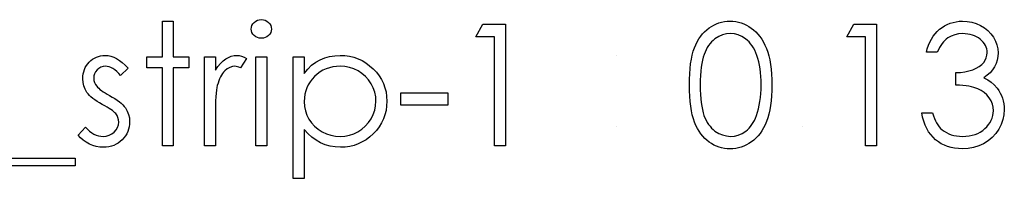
# Model space of a CAD drawing. Header units: inches. Extents: x 0.1 to 87.3, y 0.1 to 33.9.
# Tile 153 of 174: x 55.158 to 56.17, y 23.122 to 23.285. Entities that reach past the tile are written whole.
import ezdxf

# ---------------------------------------------------------------- set-up
doc = ezdxf.new("R2010")
doc.units = ezdxf.units.IN
doc.header["$MEASUREMENT"] = 0

msp = doc.modelspace()

# ---------------------------------------------------------------- linework, layer by layer
at = {"color": 7, "linetype": 'Continuous', "flags": 128}
for points in [[(55.30444, 23.28371), (55.31566, 23.28371), (55.31566, 23.28371), (55.31566, 23.24685), (55.31566, 23.24685), (55.33169, 23.24685), (55.33169, 23.24685), (55.33169, 23.23563), (55.33169, 23.23563), (55.31566, 23.23563), (55.31566, 23.23563), (55.31566, 23.1555), (55.31566, 23.1555), (55.30445, 23.1555), (55.30445, 23.1555), (55.30445, 23.23563), (55.30445, 23.23563), (55.28842, 23.23563), (55.28842, 23.23563), (55.28842, 23.24685), (55.28842, 23.24685), (55.30445, 23.24685), (55.30445, 23.24685), (55.30445, 23.28371)], [(55.40616, 23.28531), (55.40824, 23.28514), (55.41016, 23.28461), (55.41194, 23.28371), (55.41355, 23.28248), (55.4149, 23.281), (55.41585, 23.27935), (55.41642, 23.27757), (55.41663, 23.27565), (55.41663, 23.27565), (55.41642, 23.27377), (55.41585, 23.27201), (55.4149, 23.27039), (55.41355, 23.26891), (55.41194, 23.26768), (55.41016, 23.26678), (55.40824, 23.26626), (55.40616, 23.26608), (55.40616, 23.26608), (55.40411, 23.26626), (55.40223, 23.26678), (55.40045, 23.26768), (55.39885, 23.26891), (55.39752, 23.27039), (55.39657, 23.27201), (55.39599, 23.27377), (55.39579, 23.27565), (55.39579, 23.27565), (55.39599, 23.27757), (55.39657, 23.27935), (55.39752, 23.281), (55.39885, 23.28248), (55.40045, 23.28371), (55.40223, 23.28461), (55.40411, 23.28514), (55.40616, 23.28531)], [(55.6339, 23.2805), (55.65701, 23.2805), (55.65701, 23.2805), (55.65701, 23.1555), (55.65701, 23.1555), (55.64579, 23.1555), (55.64579, 23.1555), (55.64579, 23.26768), (55.64579, 23.26768), (55.62656, 23.26768), (55.62656, 23.26768), (55.6339, 23.2805)], [(55.84611, 23.21795), (55.84619, 23.22396), (55.84644, 23.22962), (55.84686, 23.23496), (55.84744, 23.23991), (55.84817, 23.24452), (55.84909, 23.24878), (55.85017, 23.25268), (55.8514, 23.25624), (55.85277, 23.25952), (55.8543, 23.2626), (55.85598, 23.26545), (55.85778, 23.26813), (55.85971, 23.27059), (55.86176, 23.27284), (55.86397, 23.27487), (55.86632, 23.27672), (55.86877, 23.27835), (55.8713, 23.27978), (55.87388, 23.28098), (55.87656, 23.28196), (55.87929, 23.28273), (55.88209, 23.28328), (55.88495, 23.28361), (55.8879, 23.28371), (55.8879, 23.28371), (55.89088, 23.28361), (55.89381, 23.28328), (55.89664, 23.28273), (55.89942, 23.28196), (55.90213, 23.28098), (55.90476, 23.27978), (55.90734, 23.27835), (55.90981, 23.2767), (55.91219, 23.27484), (55.91447, 23.27274), (55.9166, 23.27044), (55.9186, 23.26793), (55.92048, 23.26518), (55.92223, 23.26222), (55.92384, 23.25904), (55.92534, 23.25564), (55.92667, 23.25198), (55.92784, 23.24803), (55.92882, 23.24377), (55.92962, 23.23921), (55.93025, 23.23435), (55.9307, 23.22917), (55.93095, 23.22371), (55.93105, 23.21795), (55.93105, 23.21795), (55.93095, 23.21222), (55.9307, 23.20679), (55.93025, 23.20163), (55.92965, 23.19679), (55.92884, 23.19226), (55.92787, 23.18803), (55.92674, 23.18407), (55.92541, 23.18044), (55.92394, 23.17706), (55.92233, 23.17391), (55.92061, 23.17095), (55.91873, 23.1682), (55.91673, 23.16567), (55.91457, 23.16337), (55.91229, 23.16126), (55.90989, 23.15938), (55.90739, 23.15773), (55.90481, 23.15628), (55.90215, 23.15508), (55.89945, 23.15408), (55.89667, 23.1533), (55.89381, 23.15275), (55.89088, 23.1524), (55.8879, 23.1523), (55.8879, 23.1523), (55.88495, 23.1524), (55.88209, 23.15272), (55.87929, 23.15327), (55.87659, 23.15403), (55.87393, 23.15498), (55.87135, 23.15618), (55.86885, 23.15758), (55.86642, 23.15918), (55.86409, 23.16101), (55.86189, 23.16304), (55.85983, 23.16529), (55.85791, 23.16777), (55.8561, 23.17043), (55.85443, 23.17331), (55.85287, 23.17641), (55.85147, 23.17972), (55.85022, 23.1833), (55.84912, 23.18723), (55.84822, 23.19151), (55.84746, 23.19612), (55.84686, 23.20105), (55.84644, 23.20636), (55.84619, 23.21199), (55.84611, 23.21795)], [(56.01531, 23.2805), (56.03842, 23.2805), (56.03842, 23.2805), (56.03842, 23.1555), (56.03842, 23.1555), (56.0272, 23.1555), (56.0272, 23.1555), (56.0272, 23.26768), (56.0272, 23.26768), (56.00797, 23.26768), (56.00797, 23.26768), (56.01531, 23.2805)], [(56.10092, 23.25166), (56.0897, 23.25166), (56.0897, 23.25166), (56.09068, 23.25541), (56.09188, 23.25892), (56.09326, 23.26222), (56.09486, 23.2653), (56.09664, 23.26816), (56.09864, 23.27079), (56.10084, 23.27322), (56.10325, 23.27539), (56.1058, 23.27735), (56.10848, 23.27903), (56.11126, 23.28045), (56.11417, 23.28163), (56.1172, 23.28253), (56.12033, 23.28318), (56.12356, 23.28358), (56.12691, 23.28371), (56.12691, 23.28371), (56.13179, 23.28343), (56.1365, 23.28258), (56.14103, 23.28118), (56.14542, 23.27923), (56.14947, 23.2768), (56.15303, 23.27397), (56.15611, 23.27074), (56.15871, 23.26713), (56.16077, 23.26328), (56.16224, 23.25934), (56.16312, 23.25534), (56.16342, 23.25123), (56.16342, 23.25123), (56.16319, 23.24727), (56.16252, 23.24354), (56.16137, 23.24001), (56.15976, 23.23668), (56.15771, 23.23358), (56.15521, 23.23067), (56.15225, 23.22799), (56.14882, 23.22551), (56.14882, 23.22551), (56.15275, 23.22349), (56.15633, 23.22103), (56.15954, 23.21815), (56.16237, 23.21485), (56.16237, 23.21485), (56.16412, 23.21234), (56.16562, 23.20974), (56.16693, 23.20709), (56.16798, 23.20433), (56.16878, 23.20153), (56.16935, 23.19865), (56.1697, 23.19567), (56.16983, 23.19264), (56.16983, 23.19264), (56.16948, 23.1874), (56.1684, 23.1823), (56.16663, 23.17729), (56.16412, 23.17243), (56.16102, 23.1679), (56.15741, 23.16392), (56.15325, 23.16046), (56.1486, 23.15756), (56.14354, 23.15525), (56.13818, 23.15362), (56.13252, 23.15262), (56.12659, 23.1523), (56.12659, 23.1523), (56.12258, 23.15245), (56.11872, 23.15287), (56.11504, 23.15362), (56.11154, 23.15465), (56.10821, 23.15595), (56.10505, 23.15756), (56.10205, 23.15946), (56.09922, 23.16166), (56.09659, 23.16414), (56.09421, 23.1669), (56.09206, 23.16993), (56.09015, 23.17323), (56.08848, 23.17679), (56.08705, 23.18064), (56.08585, 23.18475), (56.08489, 23.18916), (56.08489, 23.18916), (56.09611, 23.18916), (56.09611, 23.18916), (56.09701, 23.18628), (56.09799, 23.1836), (56.09909, 23.18112), (56.10027, 23.17887), (56.10152, 23.17681), (56.1029, 23.17496), (56.10435, 23.17331), (56.1059, 23.17188), (56.1059, 23.17188), (56.10803, 23.1703), (56.11028, 23.16892), (56.11269, 23.16775), (56.11522, 23.16682), (56.1179, 23.16607), (56.12073, 23.16554), (56.12368, 23.16522), (56.12679, 23.16512), (56.12679, 23.16512), (56.13029, 23.16524), (56.13362, 23.16562), (56.13678, 23.16622), (56.13976, 23.1671), (56.14254, 23.1682), (56.14517, 23.16958), (56.14759, 23.17118), (56.14987, 23.17303), (56.15193, 23.17506), (56.1537, 23.17716), (56.15521, 23.17934), (56.15643, 23.18162), (56.15739, 23.18397), (56.15806, 23.18643), (56.15849, 23.18896), (56.15861, 23.19156), (56.15861, 23.19156), (56.15834, 23.19504), (56.15754, 23.19842), (56.15618, 23.20168), (56.15428, 23.20481), (56.15193, 23.20771), (56.14922, 23.21024), (56.14612, 23.21237), (56.14266, 23.21412), (56.14073, 23.21487), (56.13853, 23.21555), (56.1361, 23.21612), (56.1334, 23.21665), (56.13047, 23.2171), (56.12729, 23.21748), (56.12383, 23.21778), (56.12015, 23.218), (56.12015, 23.218), (56.12015, 23.23082), (56.12015, 23.23082), (56.12478, 23.231), (56.12919, 23.23157), (56.1334, 23.23248), (56.13738, 23.23378), (56.14101, 23.23536), (56.14409, 23.23713), (56.14664, 23.23911), (56.14867, 23.24129), (56.15022, 23.24364), (56.15133, 23.24607), (56.15198, 23.24863), (56.1522, 23.25128), (56.1522, 23.25128), (56.1521, 23.25323), (56.15175, 23.25514), (56.1512, 23.25694), (56.15042, 23.25872), (56.14942, 23.2604), (56.1482, 23.26202), (56.14674, 23.26358), (56.14507, 23.26505), (56.14324, 23.26643), (56.14128, 23.26761), (56.13921, 23.26861), (56.137, 23.26944), (56.1347, 23.27006), (56.13227, 23.27051), (56.12972, 23.27079), (56.12706, 23.27089), (56.12706, 23.27089), (56.1228, 23.27061), (56.11882, 23.26979), (56.11517, 23.26843), (56.11179, 23.26651), (56.11021, 23.2653), (56.10871, 23.26393), (56.10726, 23.26237), (56.10588, 23.2606), (56.10453, 23.25864), (56.10327, 23.25651), (56.10207, 23.25419), (56.10092, 23.25166)], [(55.85733, 23.218), (55.85738, 23.21299), (55.85758, 23.20829), (55.85788, 23.20388), (55.85828, 23.19982), (55.85883, 23.19607), (55.85948, 23.19261), (55.86026, 23.18948), (55.86116, 23.18668), (55.86219, 23.1841), (55.86331, 23.18169), (55.86454, 23.17944), (55.86589, 23.17736), (55.86737, 23.17543), (55.86895, 23.17366), (55.87065, 23.17205), (55.87245, 23.1706), (55.87626, 23.1682), (55.88017, 23.1665), (55.88417, 23.16547), (55.88828, 23.16512), (55.88828, 23.16512), (55.89241, 23.16544), (55.89642, 23.16647), (55.90027, 23.16812), (55.904, 23.17048), (55.90578, 23.1719), (55.90744, 23.17348), (55.90899, 23.17526), (55.91044, 23.17719), (55.91177, 23.17927), (55.91299, 23.18154), (55.9141, 23.18397), (55.9151, 23.18658), (55.9151, 23.18658), (55.9162, 23.18993), (55.91718, 23.19344), (55.91798, 23.19712), (55.91865, 23.20095), (55.91915, 23.20496), (55.91953, 23.20914), (55.91976, 23.2135), (55.91983, 23.218), (55.91983, 23.218), (55.91976, 23.22251), (55.91958, 23.22682), (55.91923, 23.2309), (55.91878, 23.23478), (55.91818, 23.23846), (55.91748, 23.24192), (55.9166, 23.24517), (55.91562, 23.24823), (55.91452, 23.25108), (55.91332, 23.25371), (55.91202, 23.25616), (55.91062, 23.25842), (55.90911, 23.26047), (55.90749, 23.26232), (55.90578, 23.26398), (55.90398, 23.26543), (55.9002, 23.26781), (55.89634, 23.26954), (55.89236, 23.27054), (55.88828, 23.27089), (55.88828, 23.27089), (55.88415, 23.27054), (55.88012, 23.26954), (55.87624, 23.26781), (55.87245, 23.26543), (55.87065, 23.264), (55.86897, 23.2624), (55.8674, 23.26062), (55.86594, 23.25869), (55.86459, 23.25661), (55.86334, 23.25436), (55.86221, 23.25196), (55.86119, 23.24938), (55.86028, 23.24657), (55.85951, 23.24344), (55.85883, 23.24001), (55.85831, 23.23623), (55.85788, 23.23215), (55.85758, 23.22777), (55.85738, 23.22304), (55.85733, 23.218)], [(55.26919, 23.23546), (55.26158, 23.22762), (55.26158, 23.22762), (55.25957, 23.22987), (55.25757, 23.23183), (55.25557, 23.23348), (55.25361, 23.23483), (55.25164, 23.23588), (55.24968, 23.23663), (55.24773, 23.23708), (55.2458, 23.23723), (55.2458, 23.23723), (55.24345, 23.23701), (55.24127, 23.23631), (55.23924, 23.23516), (55.23741, 23.23353), (55.23589, 23.2316), (55.23481, 23.22955), (55.23416, 23.22732), (55.23393, 23.22494), (55.23393, 23.22494), (55.23413, 23.22279), (55.23471, 23.22071), (55.23569, 23.21865), (55.23704, 23.21665), (55.23704, 23.21665), (55.23791, 23.21562), (55.23902, 23.21457), (55.24032, 23.21345), (55.24185, 23.21229), (55.2436, 23.21109), (55.24555, 23.20986), (55.2477, 23.20856), (55.25008, 23.20724), (55.25008, 23.20724), (55.25299, 23.20558), (55.25564, 23.20396), (55.25807, 23.20233), (55.26025, 23.20073), (55.26218, 23.19912), (55.26388, 23.19755), (55.26533, 23.19597), (55.26653, 23.19442), (55.26653, 23.19442), (55.26839, 23.19119), (55.26974, 23.18775), (55.27052, 23.18412), (55.27079, 23.18029), (55.27079, 23.18029), (55.27067, 23.17759), (55.27032, 23.17498), (55.26972, 23.17248), (55.26889, 23.1701), (55.26779, 23.1678), (55.26648, 23.16562), (55.26493, 23.16354), (55.26313, 23.16156), (55.26115, 23.15976), (55.25907, 23.15821), (55.25687, 23.15691), (55.25454, 23.15583), (55.25209, 23.15498), (55.24951, 23.15438), (55.24683, 23.15403), (55.24402, 23.1539), (55.24402, 23.1539), (55.24024, 23.1541), (55.23656, 23.15473), (55.23296, 23.15575), (55.22943, 23.15718), (55.2261, 23.15898), (55.22307, 23.16111), (55.22034, 23.16354), (55.21791, 23.16627), (55.21791, 23.16627), (55.22534, 23.17473), (55.22534, 23.17473), (55.2275, 23.17248), (55.22968, 23.17053), (55.2319, 23.16887), (55.23413, 23.16752), (55.23641, 23.16647), (55.23874, 23.16572), (55.24107, 23.16527), (55.24345, 23.16512), (55.24345, 23.16512), (55.24668, 23.16539), (55.24966, 23.16622), (55.25239, 23.16757), (55.25487, 23.1695), (55.25692, 23.17178), (55.2584, 23.17428), (55.25927, 23.17694), (55.25957, 23.17982), (55.25957, 23.17982), (55.25937, 23.1822), (55.2588, 23.18445), (55.25785, 23.18655), (55.25649, 23.18853), (55.25649, 23.18853), (55.25562, 23.18948), (55.25449, 23.19051), (55.25311, 23.19161), (55.25151, 23.19276), (55.24966, 23.19396), (55.24755, 23.19522), (55.24523, 23.19654), (55.24265, 23.19795), (55.24265, 23.19795), (55.23987, 23.19952), (55.23731, 23.2011), (55.23501, 23.20268), (55.23291, 23.20423), (55.23105, 23.20578), (55.22945, 23.20734), (55.22805, 23.20889), (55.2269, 23.21042), (55.2269, 23.21042), (55.22507, 23.2136), (55.22377, 23.21703), (55.22297, 23.22063), (55.22271, 23.22449), (55.22271, 23.22449), (55.22281, 23.22702), (55.22312, 23.22942), (55.22364, 23.23172), (55.22434, 23.23393), (55.22527, 23.23601), (55.2264, 23.23798), (55.22772, 23.23986), (55.22925, 23.24162), (55.23095, 23.24322), (55.23276, 23.2446), (55.23466, 23.24577), (55.23666, 23.24675), (55.23879, 23.2475), (55.24102, 23.24803), (55.24335, 23.24835), (55.2458, 23.24845), (55.2458, 23.24845), (55.24871, 23.24825), (55.25161, 23.24765), (55.25454, 23.24662), (55.25747, 23.2452), (55.26038, 23.24337), (55.2633, 23.24114), (55.26626, 23.23851), (55.26919, 23.23546)], [(55.34771, 23.24685), (55.35893, 23.24685), (55.35893, 23.24685), (55.35893, 23.2334), (55.35893, 23.2334), (55.36149, 23.23711), (55.36412, 23.24026), (55.3668, 23.24284), (55.36955, 23.2449), (55.37238, 23.24645), (55.37528, 23.24758), (55.37821, 23.24823), (55.38122, 23.24845), (55.38122, 23.24845), (55.38355, 23.24825), (55.38595, 23.24768), (55.38843, 23.2467), (55.39098, 23.24532), (55.39098, 23.24532), (55.38482, 23.23561), (55.38482, 23.23561), (55.3832, 23.23631), (55.38169, 23.23683), (55.38032, 23.23713), (55.37909, 23.23723), (55.37909, 23.23723), (55.37641, 23.23693), (55.37376, 23.23603), (55.37118, 23.23453), (55.36862, 23.23243), (55.3674, 23.23115), (55.36624, 23.2297), (55.36519, 23.22809), (55.36419, 23.22632), (55.36326, 23.22436), (55.36241, 23.22226), (55.36164, 23.21998), (55.36094, 23.21755), (55.36094, 23.21755), (55.36046, 23.21537), (55.36006, 23.21269), (55.35971, 23.20951), (55.35943, 23.20583), (55.35921, 23.20168), (55.35906, 23.19702), (55.35896, 23.19186), (55.35893, 23.1862), (55.35893, 23.1862), (55.35893, 23.1555), (55.35893, 23.1555), (55.34771, 23.1555), (55.34771, 23.1555), (55.34771, 23.24685)], [(55.4006, 23.24685), (55.41182, 23.24685), (55.41182, 23.24685), (55.41182, 23.1555), (55.41182, 23.1555), (55.4006, 23.1555), (55.4006, 23.1555), (55.4006, 23.24685)], [(55.43906, 23.24685), (55.45028, 23.24685), (55.45028, 23.24685), (55.45028, 23.22995), (55.45028, 23.22995), (55.45396, 23.23445), (55.45789, 23.23829), (55.4621, 23.24149), (55.46658, 23.24402), (55.47134, 23.24595), (55.47635, 23.24735), (55.48163, 23.24818), (55.48719, 23.24845), (55.48719, 23.24845), (55.49205, 23.24823), (55.49675, 23.2476), (55.50126, 23.24652), (55.50559, 23.245), (55.50975, 23.24307), (55.51371, 23.24069), (55.51751, 23.23788), (55.52112, 23.23465), (55.52442, 23.23112), (55.52728, 23.22739), (55.52971, 23.22351), (55.53168, 23.21946), (55.53324, 23.2152), (55.53434, 23.21079), (55.53499, 23.20618), (55.53521, 23.20143), (55.53521, 23.20143), (55.53499, 23.19657), (55.53434, 23.19189), (55.53326, 23.1874), (55.53173, 23.1831), (55.52976, 23.17897), (55.52735, 23.17503), (55.52452, 23.1713), (55.52124, 23.16775), (55.51766, 23.16449), (55.51391, 23.16169), (55.50995, 23.15931), (55.50584, 23.15736), (55.50154, 23.15585), (55.49705, 23.15478), (55.49237, 23.15413), (55.48754, 23.1539), (55.48754, 23.1539), (55.4821, 23.15418), (55.47687, 23.15505), (55.47189, 23.15645), (55.46711, 23.15846), (55.46257, 23.16101), (55.45824, 23.16414), (55.45416, 23.16782), (55.45028, 23.17205), (55.45028, 23.17205), (55.45028, 23.12185), (55.45028, 23.12185), (55.43906, 23.12185), (55.43906, 23.12185), (55.43906, 23.24685)], [(55.48709, 23.23723), (55.48328, 23.23708), (55.47963, 23.23658), (55.47612, 23.23578), (55.47276, 23.23463), (55.46956, 23.23318), (55.46653, 23.2314), (55.46363, 23.22927), (55.4609, 23.22684), (55.45842, 23.22416), (55.45626, 23.22133), (55.45444, 23.21833), (55.45293, 23.21517), (55.45178, 23.21187), (55.45095, 23.20839), (55.45045, 23.20476), (55.45028, 23.20098), (55.45028, 23.20098), (55.45058, 23.19602), (55.45146, 23.19134), (55.45293, 23.18688), (55.45501, 23.1827), (55.45764, 23.17887), (55.4608, 23.17543), (55.46445, 23.17243), (55.46861, 23.16985), (55.47309, 23.16777), (55.4777, 23.1663), (55.48241, 23.16542), (55.48726, 23.16512), (55.48726, 23.16512), (55.49202, 23.16542), (55.49663, 23.16632), (55.50111, 23.1678), (55.50542, 23.1699), (55.50945, 23.17253), (55.51305, 23.17564), (55.51621, 23.17922), (55.51894, 23.18327), (55.52114, 23.18763), (55.52274, 23.19209), (55.52367, 23.19664), (55.524, 23.2013), (55.524, 23.2013), (55.5237, 23.20598), (55.52274, 23.21054), (55.52119, 23.215), (55.51899, 23.21931), (55.51628, 23.22334), (55.51313, 23.22687), (55.50955, 23.22995), (55.50554, 23.23253), (55.50121, 23.23458), (55.4967, 23.23606), (55.492, 23.23693), (55.48709, 23.23723)], [(55.54963, 23.20999), (55.59771, 23.20999), (55.59771, 23.20999), (55.59771, 23.19717), (55.59771, 23.19717), (55.54964, 23.19717), (55.54964, 23.19717), (55.54964, 23.20999)], [(55.12496, 23.14268), (55.2147, 23.14268), (55.2147, 23.14268), (55.2147, 23.13467), (55.2147, 23.13467), (55.12496, 23.13467), (55.12496, 23.13467), (55.12496, 23.14268)]]:
    msp.add_lwpolyline(points, dxfattribs=at)
at = {"color": 7, "linetype": 'Continuous'}
for centre, start, end in [((55.77159, 23.23804), 89.98788, 90.01212), ((55.77159, 23.16432), 89.98788, 90.01212), ((55.9623, 23.16432), 89.99221, 90.00779)]:
    msp.add_arc(centre, 0.01042, start, end, dxfattribs=at)

doc.saveas('drawing.dxf')
